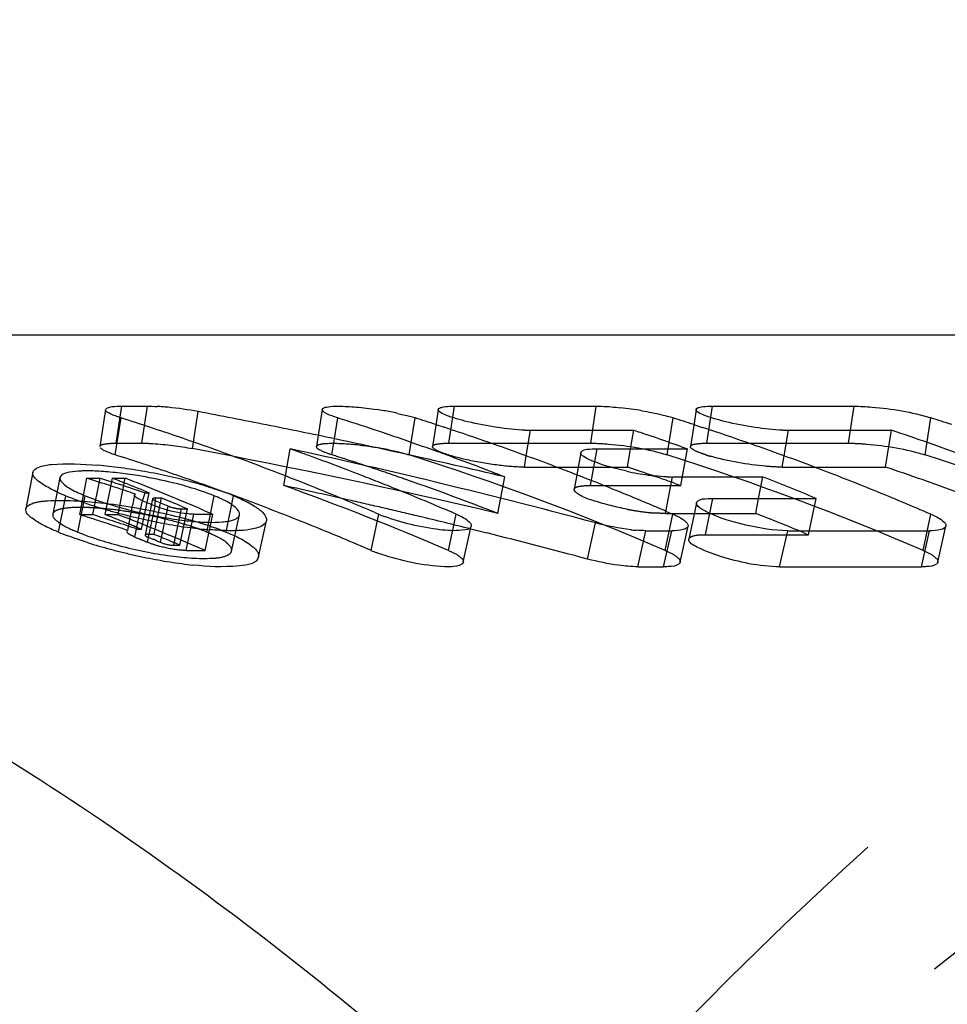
# Model space of a CAD drawing. Header units: millimetres. Extents: x 337 to 663, y 447 to 553.
# Tile 53 of 57: x 595.53 to 602.88, y 527.72 to 535.52. Entities that reach past the tile are written whole.
import ezdxf

# ---------------------------------------------------------------- set-up
doc = ezdxf.new("R2010")
doc.units = ezdxf.units.MM
doc.header["$LTSCALE"] = 65.185185
doc.linetypes.add('HIDDEN', pattern=[0.2, 0.1, -0.1])
doc.layers.add('KONST.EL_MIT_GEO', color=7, linetype='CONTINUOUS')

msp = doc.modelspace()

# ---------------------------------------------------------------- linework, layer by layer
at = {"layer": 'KONST.EL_MIT_GEO', "color": 7, "linetype": 'Continuous'}
for p, q in [((616.3657, 533.025), (584.1924, 533.025)), ((596.2083, 532.4349), (596.1635, 532.1414)), ((596.3366, 532.4607), (596.5409, 532.4607)), ((597.9263, 532.4349), (597.8948, 532.2288)), ((598.846, 532.4349), (598.8318, 532.3418)), ((598.9742, 532.4607), (600.0984, 532.4607)), ((600.89, 532.4349), (600.8757, 532.3418)), ((601.0182, 532.4607), (602.1423, 532.4607)), ((596.2854, 532.0748), (596.3318, 532.3675)), ((598.0235, 532.202), (598.0497, 532.3675)), ((598.8277, 532.3146), (598.8919, 532.2935)), ((600.8716, 532.3146), (600.9376, 532.2929)), ((599.5434, 532.067), (599.5772, 532.2696)), ((599.5772, 532.2696), (600.3948, 532.2696)), ((600.3703, 532.1228), (600.3948, 532.2696)), ((600.3948, 532.2696), (600.4421, 532.2538)), ((601.5873, 532.067), (601.6211, 532.2696)), ((601.6211, 532.2696), (602.4387, 532.2696)), ((602.39, 531.9776), (602.4387, 532.2696)), ((599.9759, 532.0928), (599.9439, 531.916)), ((600.1047, 532.1228), (600.8201, 532.1228)), ((600.7729, 532.1396), (600.8201, 532.1228)), ((595.6325, 531.9364), (595.5766, 531.6463)), ((599.7837, 531.9776), (599.9759, 531.9776)), ((601.8277, 531.9776), (602.39, 531.9776)), ((596.0338, 531.7531), (596.0606, 531.8899)), ((596.0606, 531.8899), (596.1653, 531.8899)), ((596.2632, 531.8899), (596.3654, 531.8899)), ((600.6464, 531.6102), (600.7028, 531.8994)), ((600.7028, 531.8994), (601.4182, 531.8994)), ((601.3851, 531.7296), (601.4182, 531.8994)), ((596.3923, 531.8388), (596.4246, 531.8259)), ((596.4027, 531.7786), (596.4454, 531.7644)), ((596.4822, 531.7869), (596.5218, 531.7738)), ((596.5213, 531.7869), (596.5535, 531.7738)), ((596.5218, 531.7738), (596.5535, 531.7738)), ((595.8349, 531.4623), (595.8939, 531.7505)), ((596.4393, 531.7567), (596.4222, 531.6735)), ((596.4809, 531.6178), (596.5004, 531.7114)), ((596.6042, 531.733), (596.6526, 531.733)), ((596.642, 531.6816), (596.6526, 531.733)), ((596.6526, 531.733), (596.7212, 531.7045)), ((597.0482, 531.6442), (597.07, 531.7503)), ((600.8931, 531.6956), (600.8328, 531.4077)), ((601.0226, 531.7296), (601.8401, 531.7296)), ((596.5862, 531.595), (596.6018, 531.6688)), ((596.8099, 531.6467), (596.8583, 531.6467)), ((596.8126, 531.6661), (596.8583, 531.6467)), ((597.0154, 531.6232), (597.0594, 531.6043)), ((598.3441, 531.6175), (598.3753, 531.6041)), ((600.6534, 531.6268), (600.7063, 531.6041)), ((600.7063, 531.6102), (600.8932, 531.6102)), ((596.9088, 531.6043), (597.0594, 531.6043)), ((597.0456, 531.5401), (597.0594, 531.6043)), ((597.4209, 531.2656), (597.4835, 531.5514)), ((598.3134, 531.3171), (598.3753, 531.6041)), ((600.0293, 531.2492), (600.0924, 531.5356)), ((599.0443, 531.2238), (599.1078, 531.5097)), ((599.1028, 531.4873), (599.2297, 531.4558)), ((600.4275, 531.1878), (600.4916, 531.4737)), ((600.4916, 531.4737), (600.696, 531.4737)), ((600.6319, 531.1878), (600.696, 531.4737)), ((600.7622, 531.2238), (600.8257, 531.5097)), ((601.5516, 531.1878), (601.6158, 531.4737)), ((601.6158, 531.4737), (602.7399, 531.4737)), ((602.6758, 531.1878), (602.7399, 531.4737)), ((602.8062, 531.2238), (602.8696, 531.5097)), ((600.4275, 531.1878), (600.6319, 531.1878)), ((601.5516, 531.1878), (602.6758, 531.1878))]:
    msp.add_line(p, q, dxfattribs=at)
at = {"layer": 'KONST.EL_MIT_GEO', "color": 8, "linetype": 'HIDDEN'}
for p, q in [((596.2924, 532.1673), (596.3366, 532.4607)), ((596.4968, 532.1673), (596.5409, 532.4607)), ((596.8977, 532.1244), (596.9429, 532.4175)), ((598.9301, 532.1673), (598.9742, 532.4607)), ((600.0543, 532.1673), (600.0984, 532.4607)), ((600.9741, 532.1673), (601.0182, 532.4607)), ((602.0982, 532.1673), (602.1423, 532.4607)), ((598.6165, 532.0748), (598.6629, 532.3675)), ((598.8318, 532.3418), (598.8012, 532.1414)), ((600.6604, 532.0748), (600.7068, 532.3675)), ((600.8757, 532.3418), (600.8452, 532.1414)), ((602.7044, 532.0748), (602.7508, 532.3675)), ((596.2924, 532.1673), (596.4968, 532.1673)), ((597.8948, 532.2288), (597.8815, 532.1414)), ((598.0033, 532.0748), (598.0235, 532.202)), ((598.9301, 532.1673), (600.0543, 532.1673)), ((600.9741, 532.1673), (602.0982, 532.1673)), ((597.6207, 531.8315), (597.6726, 532.1224)), ((600.0528, 531.8319), (600.1047, 532.1228)), ((600.3461, 531.9776), (600.3703, 532.1228)), ((600.7682, 531.8319), (600.8201, 532.1228)), ((599.5285, 531.9776), (599.5434, 532.067)), ((601.5724, 531.9776), (601.5873, 532.067)), ((599.5285, 531.9776), (599.7837, 531.9776)), ((599.9759, 531.9776), (600.3461, 531.9776)), ((601.5724, 531.9776), (601.8277, 531.9776)), ((595.8471, 531.8944), (595.7904, 531.6048)), ((596.1087, 531.6008), (596.1653, 531.8899)), ((596.1653, 531.8899), (596.2574, 531.8603)), ((596.2066, 531.6008), (596.2632, 531.8899)), ((596.3088, 531.6008), (596.3654, 531.8899)), ((599.3167, 531.6106), (599.3731, 531.8998)), ((599.9439, 531.916), (599.9233, 531.8019)), ((600.7214, 531.8486), (600.7682, 531.8319)), ((596.4031, 531.813), (596.4822, 531.7869)), ((596.4947, 531.4856), (596.5535, 531.7738)), ((596.5004, 531.7114), (596.5218, 531.7738)), ((600.0528, 531.8319), (600.7682, 531.8319)), ((595.9888, 531.4623), (596.048, 531.7503)), ((596.004, 531.6008), (596.0338, 531.7531)), ((596.5815, 531.7271), (596.5218, 531.4392)), ((596.6018, 531.6688), (596.6042, 531.733)), ((597.1646, 531.4623), (597.224, 531.7503)), ((600.9629, 531.4417), (601.0226, 531.7296)), ((601.3618, 531.6102), (601.3851, 531.7296)), ((601.7805, 531.4417), (601.8401, 531.7296)), ((596.3864, 531.4762), (596.4222, 531.6735)), ((596.4404, 531.4236), (596.4809, 531.6178)), ((596.5931, 531.4451), (596.642, 531.6816)), ((596.6433, 531.3814), (596.704, 531.6688)), ((596.7488, 531.3594), (596.8099, 531.6467)), ((596.7972, 531.3594), (596.8583, 531.6467)), ((596.9826, 531.6373), (597.0154, 531.6232)), ((597.0107, 531.4623), (597.0482, 531.6442)), ((600.6464, 531.6102), (600.7063, 531.6102)), ((600.8932, 531.6102), (601.3618, 531.6102)), ((596.004, 531.6008), (596.1087, 531.6008)), ((596.2066, 531.6008), (596.3088, 531.6008)), ((596.5411, 531.3814), (596.5862, 531.595)), ((596.8469, 531.3174), (596.9088, 531.6043)), ((596.9975, 531.3174), (597.0456, 531.5401)), ((597.2079, 531.3123), (597.2698, 531.5986)), ((598.9265, 531.3171), (598.9884, 531.6041)), ((600.6445, 531.3171), (600.7063, 531.6041)), ((602.6884, 531.3171), (602.7503, 531.6041)), ((596.3502, 531.4882), (596.3864, 531.4762)), ((596.4627, 531.4986), (596.4947, 531.4856)), ((596.463, 531.4856), (596.4947, 531.4856)), ((601.7341, 531.4609), (601.7805, 531.4417)), ((596.4404, 531.4236), (596.474, 531.4096)), ((596.5446, 531.4451), (596.5931, 531.4451)), ((600.9629, 531.4417), (601.7805, 531.4417)), ((596.7488, 531.3594), (596.7972, 531.3594)), ((596.8469, 531.3174), (596.9975, 531.3174))]:
    msp.add_line(p, q, dxfattribs=at)
at = {"layer": 'KONST.EL_MIT_GEO', "color": 7, "linetype": 'Continuous'}
for centre, radius, start, end in [((596.5087, 530.5167), 1.9448, 85.5438, 86.77857), ((596.4832, 530.1871), 2.2754, 84.42792, 85.54768), ((596.4411, 529.763), 2.7016, 79.29537, 84.41358), ((587.1451, 480.4645), 52.8688, 78.72167, 79.31998), ((597.9439, 529.689), 2.7762, 80.2523, 81.42202), ((597.9935, 529.9669), 2.494, 77.73619, 80.29496), ((599.9913, 529.7143), 2.7507, 80.20405, 83.74722), ((589.9063, 512.0963), 21.2652, 71.76426, 72.41275), ((587.1367, 480.4223), 52.9118, 78.42276, 78.72171), ((591.6302, 512.1148), 21.2458, 71.99422, 72.41293), ((591.5722, 511.9388), 21.4311, 70.32731, 71.99235), ((598.2971, 531.2099), 1.214, 72.465, 74.60471), ((592.2423, 512.1116), 21.2491, 71.94622, 72.4129), ((600.3414, 531.2109), 1.213, 72.46639, 74.584), ((594.2863, 512.1116), 21.2491, 71.94622, 72.4129), ((596.3302, 512.1116), 21.2491, 71.94621, 72.4129), ((589.8704, 511.9874), 21.3799, 71.1182, 71.76426), ((587.1297, 480.3882), 52.9466, 77.82513, 78.42273), ((592.2015, 511.9874), 21.3799, 71.1182, 71.76426), ((599.5783, 533.3886), 1.119, 267.69379, 269.94225), ((593.6046, 511.9057), 21.4662, 70.49196, 71.42614), ((594.2453, 511.9869), 21.3804, 71.1182, 71.75923), ((601.6222, 533.3886), 1.119, 267.69379, 269.94225), ((595.6347, 511.8651), 21.509, 69.91031, 71.55863), ((589.813, 511.8205), 21.5564, 69.83225, 71.11727), ((592.164, 511.8776), 21.496, 70.4745, 71.11819), ((594.2079, 511.8776), 21.496, 70.4745, 71.11819), ((589.9087, 511.9573), 21.1039, 71.76426, 72.41275), ((586.3956, 480.3381), 52.998, 76.51788, 77.71457), ((590.4055, 511.7633), 21.6172, 69.94169, 70.35613), ((587.1239, 480.3615), 52.974, 77.52649, 77.82516), ((587.121, 480.3481), 52.9877, 76.63087, 77.52649), ((591.5085, 511.7585), 21.6223, 69.91527, 70.32908), ((592.1238, 511.7643), 21.6161, 69.83312, 70.47448), ((594.1678, 511.7643), 21.6161, 69.83312, 70.47448), ((589.8731, 511.8492), 21.2178, 71.1182, 71.76426), ((589.7495, 511.6466), 21.7416, 69.19418, 69.83311), ((590.349, 511.6097), 21.7809, 68.70364, 69.94063), ((591.4664, 511.6439), 21.7444, 69.09038, 69.91487), ((592.0806, 511.6466), 21.7416, 69.19418, 69.83311), ((594.1245, 511.6466), 21.7416, 69.19418, 69.83311), ((596.0631, 530.5816), 1.3661, 88.77095, 91.2189), ((596.0538, 530.1139), 1.8339, 86.78931, 88.79453), ((595.8057, 528.207), 3.8013, 83.492, 84.83006), ((596.026, 529.6088), 2.3398, 85.06585, 86.80232), ((595.9871, 529.152), 2.7982, 83.49401, 85.07594), ((595.7561, 527.7705), 4.2406, 82.23154, 83.4953), ((595.9402, 528.7369), 3.216, 82.08634, 83.50254), ((595.711, 527.4366), 4.5774, 81.04246, 82.23662), ((595.9041, 528.4749), 3.4805, 80.7605, 82.09154), ((595.6878, 527.2872), 4.7286, 79.86734, 81.04652), ((595.6807, 527.2469), 4.7696, 78.67606, 79.8687), ((595.7019, 527.3512), 4.6632, 77.47379, 78.68023), ((589.7038, 511.5264), 21.8701, 68.55778, 69.19417), ((591.4223, 511.5281), 21.8683, 68.68004, 69.09076), ((592.0438, 511.5495), 21.8453, 68.79882, 69.19436), ((600.8337, 534.2223), 2.3301, 257.80558, 261.99492), ((594.0788, 511.5264), 21.8701, 68.55778, 69.19417), ((595.6376, 511.7279), 21.3459, 69.91031, 71.55863), ((586.5734, 502.1517), 31.2149, 71.93859, 72.3061), ((588.2521, 511.439), 21.9639, 68.24642, 68.60864), ((588.36, 511.4534), 21.9485, 68.39163, 68.60871), ((588.343, 511.4106), 21.9946, 68.17486, 68.39163), ((595.8845, 528.3457), 3.6111, 76.80657, 80.78222), ((596.0038, 528.8452), 3.0975, 73.79623, 76.84617), ((595.7635, 527.627), 4.3806, 76.20492, 77.47757), ((595.8516, 527.9847), 4.0121, 74.83387, 76.20872), ((595.9649, 528.4017), 3.5801, 73.36578, 74.83786), ((589.6292, 511.3375), 22.0732, 67.29188, 68.55676), ((590.2884, 511.4532), 21.9488, 68.29441, 68.70466), ((590.2563, 511.3725), 22.0356, 67.88526, 68.29441), ((586.3856, 480.2959), 53.0414, 75.02398, 76.51799), ((592.0203, 511.4889), 21.9104, 68.55805, 68.79889), ((591.986, 511.4019), 22.0039, 67.92401, 68.55776), ((600.7819, 533.8612), 1.9652, 262.02553, 263.59197), ((600.704, 532.8616), 0.9623, 267.32259, 269.93345), ((593.4043, 511.3703), 22.0378, 67.49337, 68.67578), ((594.0299, 511.4019), 22.0039, 67.92401, 68.55776), ((596.5749, 533.4103), 1.7941, 245.4141, 247.69358), ((586.5554, 502.0964), 31.273, 71.64632, 71.93862), ((588.22, 511.3585), 22.0507, 67.8851, 68.15605), ((588.3259, 511.3677), 22.0407, 67.9584, 68.17486), ((588.2994, 511.3025), 22.1111, 67.52626, 67.95828), ((596.4596, 529.8889), 2.0123, 67.67266, 69.90775), ((590.2228, 511.29), 22.1246, 67.47721, 67.88525), ((591.9342, 511.2741), 22.1418, 67.29285, 67.92401), ((593.9781, 511.2741), 22.1418, 67.29285, 67.92401), ((596.8048, 533.9674), 2.3968, 247.66277, 249.5427), ((597.0278, 534.5637), 3.0334, 249.53337, 251.10214), ((597.2091, 535.0918), 3.5918, 251.09364, 252.4837), ((597.0479, 534.2999), 2.7394, 251.48851, 252.4761), ((597.2196, 534.8548), 3.3202, 252.53404, 255.95626), ((587.9493, 511.1976), 22.2246, 67.08781, 67.37141), ((588.0515, 511.1976), 22.2246, 67.08781, 67.37141), ((588.151, 511.191), 22.2318, 67.06987, 67.3254), ((588.2722, 511.2367), 22.1823, 67.31083, 67.52638), ((588.2536, 511.1922), 22.2306, 67.0956, 67.31083), ((589.5532, 511.1548), 22.2711, 66.75119, 67.29294), ((590.188, 511.2063), 22.2153, 67.07027, 67.47721), ((591.8968, 511.1845), 22.2389, 67.04133, 67.29313), ((593.9244, 511.1458), 22.2809, 66.66422, 67.29285), ((597.3683, 535.5946), 4.1192, 252.47751, 253.76116), ((597.4732, 535.9537), 4.4933, 253.75725, 254.98879), ((597.5396, 536.2002), 4.7486, 254.98539, 256.17487), ((597.3135, 535.2114), 3.689, 255.89261, 258.41094), ((588.2347, 511.1473), 22.2793, 66.88068, 67.0956), ((589.7077, 511.3918), 21.7042, 68.55778, 69.19417), ((590.1525, 511.1223), 22.3065, 66.66441, 67.07027), ((591.876, 511.1354), 22.2922, 66.81232, 67.04134), ((597.568, 536.3144), 4.8663, 256.17117, 257.31781), ((597.5274, 536.1268), 4.6743, 257.29905, 259.71175), ((597.2891, 535.091), 3.5661, 258.40631, 259.74053), ((597.2416, 534.8274), 3.2982, 259.73596, 261.14012), ((597.414, 535.4902), 4.0277, 259.68052, 262.36709), ((597.1904, 534.4969), 2.9639, 261.13464, 262.6704), ((597.1342, 534.057), 2.5203, 262.66112, 264.416), ((597.0913, 533.6136), 2.0749, 264.40476, 266.36113), ((597.0623, 533.1525), 1.6128, 266.34777, 268.62628), ((589.6336, 511.2043), 21.9058, 67.29188, 68.55676), ((598.7889, 532.5656), 1.0467, 246.72236, 249.25725), ((596.7322, 533.6471), 2.3619, 247.67082, 249.55517), ((597.2945, 534.5903), 3.1199, 262.34853, 265.20093), ((586.3865, 480.0949), 52.9423, 75.0668, 75.96059), ((600.5246, 532.8107), 1.3381, 263.50701, 265.29578), ((597.3459, 535.4427), 4.26, 252.52415, 255.04632), ((589.5544, 511.014), 22.1118, 66.66422, 67.29285), ((597.4652, 535.8792), 4.7125, 255.01305, 256.19273), ((597.4956, 536.0014), 4.8384, 256.18915, 257.34883), ((598.7208, 532.2643), 1.0311, 246.72266, 249.26359), ((597.4802, 535.9312), 4.7665, 257.34465, 258.53527), ((597.4101, 535.5761), 4.4046, 258.51101, 261.01348), ((597.2817, 534.7494), 3.568, 260.97635, 263.90087)]:
    msp.add_arc(centre, radius, start, end, dxfattribs=at)
at = {"layer": 'KONST.EL_MIT_GEO', "color": 8, "linetype": 'HIDDEN'}
for centre, radius, start, end in [((587.1309, 480.1863), 52.8484, 76.66878, 79.35004), ((591.6325, 511.9757), 21.0847, 71.99422, 72.41293), ((592.0802, 511.4873), 21.6002, 66.6412, 72.38608), ((594.1242, 511.4873), 21.6002, 66.6412, 72.38608), ((601.3578, 533.3105), 1.296, 252.42165, 254.09424), ((596.1681, 511.4873), 21.6002, 66.6412, 72.38608), ((591.6102, 511.9071), 21.1568, 71.57649, 71.99422), ((589.8358, 511.7403), 21.3329, 70.4745, 71.11819), ((591.5872, 511.8381), 21.2295, 71.15972, 71.57649), ((591.5632, 511.7677), 21.3039, 70.74391, 71.15972), ((593.6345, 511.8481), 21.2189, 71.29296, 71.56058), ((593.6034, 511.7569), 21.3153, 70.49212, 71.29255), ((586.6708, 502.1292), 31.2385, 71.84752, 72.12845), ((589.7959, 511.6279), 21.4521, 69.83312, 70.47448), ((591.4978, 511.5827), 21.5001, 69.08889, 70.74194), ((589.753, 511.511), 21.5766, 69.19418, 69.83311), ((586.4024, 480.163), 52.8724, 77.15316, 77.75009), ((590.2908, 511.3093), 21.7919, 66.65416, 70.34491), ((586.3959, 480.1341), 52.902, 76.85491, 77.15319), ((595.9984, 529.8136), 1.8446, 86.80514, 88.80116), ((595.9708, 529.3096), 2.3494, 85.08789, 86.81803), ((595.9322, 528.8558), 2.8048, 83.5199, 85.09785), ((595.8698, 528.315), 3.3493, 80.69766, 83.50301), ((595.825, 528.0274), 3.6403, 79.48843, 80.73258), ((595.8381, 528.0926), 3.5738, 76.82831, 79.50542), ((586.3924, 480.1193), 52.9172, 76.55673, 76.85492), ((591.4262, 511.3934), 21.7024, 68.68004, 69.09076), ((600.7839, 533.9713), 2.3688, 259.2195, 260.5872), ((600.739, 533.6891), 2.0831, 260.53567, 263.56772), ((600.6897, 533.2597), 1.6509, 263.59768, 265.32882), ((593.4139, 511.25), 21.8565, 67.62454, 68.67603), ((586.5761, 502.0066), 31.0596, 71.91752, 72.32958), ((586.6734, 501.9836), 31.0838, 71.64267, 72.32944), ((588.25, 511.2891), 21.8145, 68.08415, 68.60853), ((586.558, 501.951), 31.1181, 71.65856, 71.91756), ((588.2946, 511.1452), 21.9694, 66.66305, 68.60555), ((586.3891, 480.1056), 52.9313, 76.10214, 76.55672), ((588.2215, 511.218), 21.891, 67.88512, 68.08433), ((587.9502, 511.0558), 22.0665, 67.08784, 67.27686), ((588.0564, 511.0655), 22.056, 67.08781, 67.37141), ((588.1696, 511.0916), 22.0277, 67.19755, 67.5173), ((588.1448, 511.0326), 22.0917, 66.94227, 67.19758)]:
    msp.add_arc(centre, radius, start, end, dxfattribs=at)
for points, knots in [([(628.033, 535.525), (626.0946, 535.525), (622.1274, 534.9625), (616.4981, 532.501), (611.357, 528.5524), (605.2279, 521.3363), (599.9117, 509.5706), (597.7851, 493.775), (599.9117, 477.9794), (605.2279, 466.2137), (611.357, 458.9976), (616.4981, 455.049), (622.1274, 452.5875), (626.0946, 452.025), (628.033, 452.025)], [0, 0, 0, 0, 0.051729, 0.105334, 0.162249, 0.223216, 0.356476, 0.5, 0.643524, 0.776784, 0.837751, 0.894666, 0.948271, 1, 1, 1, 1]), ([(596.1635, 532.1414), (596.1656, 532.1548), (596.2245, 532.166), (596.2613, 532.1673), (596.2924, 532.1673)], [0, 0, 0, 0, 0.301696, 1, 1, 1, 1]), ([(596.4968, 532.1673), (596.5257, 532.1673), (596.6602, 532.1619), (596.794, 532.1439), (596.8977, 532.1244)], [0, 0, 0, 0, 0.214844, 1, 1, 1, 1]), ([(597.8815, 532.1414), (597.8828, 532.1501), (597.915, 532.1627), (598.0003, 532.1697), (598.1732, 532.1621), (598.3907, 532.1311), (598.5455, 532.0973), (598.6165, 532.0748)], [0, 0, 0, 0, 0.034992, 0.110473, 0.369764, 0.701985, 1, 1, 1, 1]), ([(598.8012, 532.1414), (598.8033, 532.1548), (598.8622, 532.166), (598.899, 532.1673), (598.9301, 532.1673)], [0, 0, 0, 0, 0.302377, 1, 1, 1, 1]), ([(600.0543, 532.1673), (600.1011, 532.1673), (600.3054, 532.1544), (600.5099, 532.1225), (600.6604, 532.0748)], [0, 0, 0, 0, 0.228803, 1, 1, 1, 1]), ([(600.8452, 532.1414), (600.8472, 532.1548), (600.9061, 532.166), (600.9429, 532.1673), (600.9741, 532.1673)], [0, 0, 0, 0, 0.302377, 1, 1, 1, 1]), ([(602.0982, 532.1673), (602.1451, 532.1673), (602.3494, 532.1544), (602.5539, 532.1225), (602.7044, 532.0748)], [0, 0, 0, 0, 0.228803, 1, 1, 1, 1]), ([(598.0033, 532.0748), (597.9718, 532.0848), (597.9354, 532.0979), (597.8793, 532.1275), (597.8815, 532.1414)], [0, 0, 0, 0, 0.701964, 1, 1, 1, 1]), ([(599.5285, 531.9776), (599.4543, 531.9776), (599.2958, 531.993), (599.0775, 532.0306), (598.908, 532.0771), (598.8274, 532.1104), (598.7999, 532.1327), (598.8012, 532.1414)], [0, 0, 0, 0, 0.294247, 0.626987, 0.887985, 0.96488, 1, 1, 1, 1]), ([(600.9304, 532.0872), (600.908, 532.0954), (600.8803, 532.1058), (600.8436, 532.131), (600.8452, 532.1414)], [0, 0, 0, 0, 0.693704, 1, 1, 1, 1]), ([(600.9664, 532.075), (600.9602, 532.077), (600.9481, 532.0809), (600.9362, 532.0851), (600.9304, 532.0872)], [0, 0, 0, 0, 0.51652, 1, 1, 1, 1]), ([(601.5724, 531.9776), (601.5292, 531.9776), (601.3371, 531.9899), (601.1461, 532.0231), (601.0026, 532.0641)], [0, 0, 0, 0, 0.224504, 1, 1, 1, 1]), ([(599.9362, 531.7781), (599.9321, 531.7817), (599.9255, 531.7884), (599.9226, 531.7981), (599.9233, 531.8019)], [0, 0, 0, 0, 0.590147, 1, 1, 1, 1]), ([(599.9233, 531.8019), (599.9258, 531.8159), (599.9827, 531.8315), (600.0217, 531.8319), (600.0528, 531.8319)], [0, 0, 0, 0, 0.314623, 1, 1, 1, 1]), ([(600.3408, 531.6442), (600.2542, 531.6607), (600.1189, 531.6975), (599.9767, 531.7417), (599.9362, 531.7781)], [0, 0, 0, 0, 0.617984, 1, 1, 1, 1]), ([(595.5766, 531.6463), (595.5807, 531.6672), (595.6479, 531.7027), (595.8419, 531.7207), (596.2126, 531.7003), (596.6841, 531.6165), (597.0152, 531.5238), (597.1646, 531.4623)], [0, 0, 0, 0, 0.039202, 0.115692, 0.373665, 0.703405, 1, 1, 1, 1]), ([(595.7998, 531.6208), (595.7974, 531.6186), (595.7933, 531.6137), (595.791, 531.6077), (595.7904, 531.6048)], [0, 0, 0, 0, 0.524422, 1, 1, 1, 1]), ([(595.7904, 531.6048), (595.7854, 531.5788), (595.8694, 531.5123), (595.9361, 531.4839), (595.9888, 531.4623)], [0, 0, 0, 0, 0.31737, 1, 1, 1, 1]), ([(595.9888, 531.4623), (596.1037, 531.415), (596.3563, 531.3395), (596.7175, 531.2668), (597.001, 531.2472), (597.1537, 531.2642), (597.2042, 531.2951), (597.2079, 531.3123)], [0, 0, 0, 0, 0.295902, 0.623839, 0.880562, 0.958212, 1, 1, 1, 1]), ([(596.4404, 531.4236), (596.4312, 531.4275), (596.4112, 531.4375), (596.377, 531.4534), (596.3801, 531.4685)], [0, 0, 0, 0, 0.392691, 1, 1, 1, 1]), ([(597.1646, 531.4623), (597.2339, 531.4338), (597.3256, 531.3963), (597.4286, 531.3007), (597.4209, 531.2656)], [0, 0, 0, 0, 0.675497, 1, 1, 1, 1]), ([(596.5218, 531.4392), (596.5212, 531.4364), (596.5298, 531.429), (596.537, 531.4259), (596.5426, 531.4236)], [0, 0, 0, 0, 0.318234, 1, 1, 1, 1]), ([(596.5446, 531.4451), (596.5391, 531.4451), (596.5319, 531.4451), (596.5223, 531.4417), (596.5218, 531.4392)], [0, 0, 0, 0, 0.68058, 1, 1, 1, 1]), ([(597.2079, 531.3123), (597.2126, 531.3338), (597.1594, 531.3941), (597.1047, 531.4196), (597.0655, 531.4382)], [0, 0, 0, 0, 0.337247, 1, 1, 1, 1]), ([(600.8328, 531.4077), (600.8359, 531.4225), (600.8907, 531.4418), (600.9319, 531.4417), (600.9629, 531.4417)], [0, 0, 0, 0, 0.327303, 1, 1, 1, 1]), ([(596.8469, 531.3174), (596.8316, 531.3174), (596.7608, 531.3215), (596.6909, 531.3351), (596.6374, 531.3494)], [0, 0, 0, 0, 0.2172, 1, 1, 1, 1]), ([(598.9265, 531.3171), (598.9585, 531.3033), (599.001, 531.2851), (599.0479, 531.2401), (599.0443, 531.2238)], [0, 0, 0, 0, 0.675696, 1, 1, 1, 1]), ([(600.6445, 531.3171), (600.6764, 531.3033), (600.7189, 531.2851), (600.7659, 531.2401), (600.7622, 531.2238)], [0, 0, 0, 0, 0.675818, 1, 1, 1, 1]), ([(602.6884, 531.3171), (602.7204, 531.3033), (602.7629, 531.2851), (602.8098, 531.2401), (602.8062, 531.2238)], [0, 0, 0, 0, 0.675818, 1, 1, 1, 1]), ([(608.0833, 454.5188), (605.2703, 455.9591), (599.9162, 460.1654), (593.9234, 468.8844), (589.9384, 479.5658), (588.252, 491.3653), (588.9787, 503.3548), (592.0723, 514.5908), (597.2984, 524.1828), (602.2417, 529.2155), (604.929, 531.1159)], [0, 0, 0, 0, 0.107815, 0.227125, 0.356929, 0.493326, 0.630879, 0.763899, 0.887715, 1, 1, 1, 1]), ([(616.3657, 454.525), (614.7404, 454.525), (611.4284, 454.9423), (606.6704, 456.781), (602.2367, 459.7572), (596.7864, 465.248), (591.5788, 474.4295), (588.4416, 487.2467), (588.4969, 500.7876), (591.2704, 511.6513), (595.0759, 519.2664), (598.533, 524.1119), (602.5447, 528.0455), (605.6013, 530.0289), (607.1701, 530.808)], [0, 0, 0, 0, 0.050663, 0.102806, 0.157628, 0.21586, 0.342661, 0.480755, 0.622953, 0.760745, 0.825821, 0.887434, 0.945403, 1, 1, 1, 1])]:
    msp.add_open_spline(points, degree=3, knots=knots, dxfattribs=at)
at = {"layer": 'KONST.EL_MIT_GEO', "color": 7, "linetype": 'Continuous'}
for points, knots in [([(584.1924, 533.025), (586.0147, 533.025), (589.7443, 532.4961), (595.0366, 530.1821), (599.8699, 526.4699), (605.6319, 519.6859), (610.6298, 508.6248), (612.629, 493.775), (610.6298, 478.9252), (605.6319, 467.8641), (599.8699, 461.0801), (595.0366, 457.3679), (589.7443, 455.0539), (586.0147, 454.525), (584.1924, 454.525)], [0, 0, 0, 0, 0.051729, 0.105334, 0.162249, 0.223216, 0.356476, 0.5, 0.643524, 0.776784, 0.837751, 0.894666, 0.948271, 1, 1, 1, 1]), ([(596.3318, 532.3675), (596.2998, 532.3777), (596.263, 532.391), (596.2062, 532.4209), (596.2083, 532.4349)], [0, 0, 0, 0, 0.702201, 1, 1, 1, 1]), ([(596.2124, 532.4419), (596.2156, 532.4449), (596.243, 532.4581), (596.2734, 532.4588), (596.2986, 532.4599)], [0, 0, 0, 0, 0.148587, 1, 1, 1, 1]), ([(596.2986, 532.4599), (596.3046, 532.4602), (596.3173, 532.4606), (596.3299, 532.4607), (596.3366, 532.4607)], [0, 0, 0, 0, 0.477036, 1, 1, 1, 1]), ([(597.9263, 532.4349), (597.9283, 532.4483), (597.9872, 532.4596), (598.067, 532.4623), (598.2052, 532.4547), (598.304, 532.4423), (598.358, 532.4342)], [0, 0, 0, 0, 0.092584, 0.307755, 0.626069, 1, 1, 1, 1]), ([(598.0497, 532.3675), (598.0342, 532.3724), (597.9935, 532.3878), (597.9452, 532.4018), (597.9291, 532.4253)], [0, 0, 0, 0, 0.362521, 1, 1, 1, 1]), ([(599.5333, 532.2705), (599.4593, 532.2734), (599.3063, 532.2907), (599.0987, 532.3292), (598.9426, 532.374), (598.8688, 532.4058), (598.8448, 532.4268), (598.846, 532.4349)], [0, 0, 0, 0, 0.309602, 0.640426, 0.892141, 0.965728, 1, 1, 1, 1]), ([(598.846, 532.4349), (598.8475, 532.4448), (598.8866, 532.4575), (598.9141, 532.4589), (598.936, 532.4599)], [0, 0, 0, 0, 0.313618, 1, 1, 1, 1]), ([(598.936, 532.4599), (598.9421, 532.4602), (598.9548, 532.4606), (598.9676, 532.4607), (598.9742, 532.4607)], [0, 0, 0, 0, 0.475924, 1, 1, 1, 1]), ([(600.0984, 532.4607), (600.1127, 532.4607), (600.177, 532.4594), (600.2412, 532.4541), (600.2909, 532.4487)], [0, 0, 0, 0, 0.222287, 1, 1, 1, 1]), ([(600.4593, 532.4249), (600.5125, 532.4158), (600.581, 532.402), (600.6486, 532.3845), (600.6638, 532.3803)], [0, 0, 0, 0, 0.773637, 1, 1, 1, 1]), ([(601.5772, 532.2705), (601.5033, 532.2734), (601.3503, 532.2907), (601.1426, 532.3292), (600.9866, 532.374), (600.9128, 532.4058), (600.8887, 532.4268), (600.89, 532.4349)], [0, 0, 0, 0, 0.309602, 0.640426, 0.892141, 0.965728, 1, 1, 1, 1]), ([(600.89, 532.4349), (600.8915, 532.4448), (600.9305, 532.4575), (600.9581, 532.4589), (600.9799, 532.4599)], [0, 0, 0, 0, 0.313618, 1, 1, 1, 1]), ([(600.9799, 532.4599), (600.986, 532.4602), (600.9987, 532.4606), (601.0115, 532.4607), (601.0182, 532.4607)], [0, 0, 0, 0, 0.475924, 1, 1, 1, 1]), ([(602.1423, 532.4607), (602.1892, 532.4607), (602.3943, 532.4477), (602.5996, 532.4155), (602.7508, 532.3675)], [0, 0, 0, 0, 0.228208, 1, 1, 1, 1]), ([(596.177, 532.1215), (596.1748, 532.1231), (596.171, 532.1262), (596.1677, 532.1299), (596.1665, 532.1317)], [0, 0, 0, 0, 0.551441, 1, 1, 1, 1]), ([(596.1944, 532.1106), (596.1912, 532.1124), (596.1852, 532.1158), (596.1795, 532.1196), (596.177, 532.1215)], [0, 0, 0, 0, 0.538393, 1, 1, 1, 1]), ([(596.2854, 532.0748), (596.2789, 532.0769), (596.2664, 532.0809), (596.2541, 532.0853), (596.2482, 532.0874)], [0, 0, 0, 0, 0.522768, 1, 1, 1, 1]), ([(600.3415, 531.9449), (600.2513, 531.9643), (600.1283, 531.9986), (600.015, 532.0468), (599.9736, 532.0799), (599.9759, 532.0928)], [0, 0, 0, 0, 0.688099, 0.90199, 1, 1, 1, 1]), ([(599.9759, 532.0928), (599.9767, 532.0971), (600.0008, 532.1234), (600.0382, 532.1203), (600.0665, 532.1219)], [0, 0, 0, 0, 0.133775, 1, 1, 1, 1]), ([(600.0665, 532.1219), (600.0726, 532.1222), (600.0853, 532.1227), (600.0981, 532.1228), (600.1047, 532.1228)], [0, 0, 0, 0, 0.476142, 1, 1, 1, 1]), ([(595.6325, 531.9364), (595.6361, 531.9552), (595.6922, 531.9891), (595.8628, 532.0098), (596.0261, 532.0038), (596.1482, 531.9928)], [0, 0, 0, 0, 0.107669, 0.310521, 1, 1, 1, 1]), ([(595.6324, 531.9237), (595.6321, 531.9259), (595.6317, 531.9301), (595.6321, 531.9343), (595.6325, 531.9364)], [0, 0, 0, 0, 0.508977, 1, 1, 1, 1]), ([(595.6408, 531.9035), (595.6387, 531.9068), (595.6352, 531.9133), (595.633, 531.9204), (595.6324, 531.9237)], [0, 0, 0, 0, 0.531237, 1, 1, 1, 1]), ([(595.9012, 531.9322), (595.8938, 531.9302), (595.8732, 531.9237), (595.8499, 531.9089), (595.8471, 531.8944)], [0, 0, 0, 0, 0.343442, 1, 1, 1, 1]), ([(596.034, 531.9474), (596.0208, 531.9471), (595.9763, 531.9452), (595.9315, 531.9406), (595.9012, 531.9322)], [0, 0, 0, 0, 0.296398, 1, 1, 1, 1]), ([(595.8471, 531.8944), (595.843, 531.8736), (595.9004, 531.8175), (595.9533, 531.7929), (595.9925, 531.7746)], [0, 0, 0, 0, 0.328542, 1, 1, 1, 1]), ([(596.4437, 531.7449), (596.4421, 531.7467), (596.4396, 531.7503), (596.4389, 531.7549), (596.4393, 531.7567)], [0, 0, 0, 0, 0.56751, 1, 1, 1, 1]), ([(596.5004, 531.7114), (596.4937, 531.7142), (596.4739, 531.7233), (596.4532, 531.7336), (596.4437, 531.7449)], [0, 0, 0, 0, 0.330391, 1, 1, 1, 1]), ([(596.5815, 531.7271), (596.5809, 531.7243), (596.5896, 531.7168), (596.5969, 531.7137), (596.6026, 531.7114)], [0, 0, 0, 0, 0.318071, 1, 1, 1, 1]), ([(596.6042, 531.733), (596.5988, 531.733), (596.5915, 531.7331), (596.582, 531.7296), (596.5815, 531.7271)], [0, 0, 0, 0, 0.680427, 1, 1, 1, 1]), ([(597.2698, 531.5986), (597.2745, 531.6204), (597.2205, 531.6813), (597.1652, 531.7071), (597.1255, 531.7259)], [0, 0, 0, 0, 0.336864, 1, 1, 1, 1]), ([(600.9766, 531.6208), (600.9636, 531.6273), (600.9338, 531.6442), (600.8883, 531.6727), (600.8931, 531.6956)], [0, 0, 0, 0, 0.382852, 1, 1, 1, 1]), ([(600.8931, 531.6956), (600.8941, 531.7004), (600.9171, 531.7281), (600.9558, 531.7268), (600.9844, 531.7286)], [0, 0, 0, 0, 0.145789, 1, 1, 1, 1]), ([(600.9844, 531.7286), (600.9904, 531.7289), (601.0031, 531.7295), (601.0159, 531.7296), (601.0226, 531.7296)], [0, 0, 0, 0, 0.476397, 1, 1, 1, 1]), ([(595.6688, 531.543), (595.654, 531.552), (595.6176, 531.5761), (595.571, 531.6171), (595.5766, 531.6463)], [0, 0, 0, 0, 0.367773, 1, 1, 1, 1]), ([(597.4297, 531.6396), (597.4373, 531.6335), (597.4601, 531.6137), (597.4812, 531.5874), (597.4841, 531.5667)], [0, 0, 0, 0, 0.320063, 1, 1, 1, 1]), ([(601.6158, 531.4737), (601.5043, 531.4737), (601.2866, 531.5126), (601.0734, 531.5727), (600.9766, 531.6208)], [0, 0, 0, 0, 0.507679, 1, 1, 1, 1]), ([(597.178, 531.5486), (597.1846, 531.5497), (597.1971, 531.5522), (597.2094, 531.5555), (597.2151, 531.5573)], [0, 0, 0, 0, 0.526513, 1, 1, 1, 1]), ([(597.4835, 531.5514), (597.4764, 531.519), (597.3602, 531.4737), (597.2692, 531.4737), (597.2021, 531.4737)], [0, 0, 0, 0, 0.330797, 1, 1, 1, 1]), ([(597.2151, 531.5573), (597.2201, 531.5588), (597.2295, 531.5621), (597.2385, 531.5662), (597.2426, 531.5684)], [0, 0, 0, 0, 0.531659, 1, 1, 1, 1]), ([(597.2426, 531.5684), (597.2461, 531.5704), (597.2525, 531.5743), (597.2582, 531.5793), (597.2606, 531.5819)], [0, 0, 0, 0, 0.533302, 1, 1, 1, 1]), ([(597.2606, 531.5819), (597.2629, 531.5843), (597.2668, 531.5895), (597.2691, 531.5956), (597.2698, 531.5986)], [0, 0, 0, 0, 0.519088, 1, 1, 1, 1]), ([(597.4841, 531.5667), (597.4844, 531.5642), (597.4847, 531.559), (597.4841, 531.5539), (597.4835, 531.5514)], [0, 0, 0, 0, 0.507287, 1, 1, 1, 1]), ([(599.1078, 531.5097), (599.102, 531.4837), (598.9889, 531.4693), (598.8472, 531.4793), (598.6317, 531.5179), (598.4878, 531.5603), (598.4182, 531.5867)], [0, 0, 0, 0, 0.112608, 0.35979, 0.685414, 1, 1, 1, 1]), ([(598.9884, 531.6041), (599.0208, 531.5901), (599.0638, 531.5716), (599.1114, 531.5262), (599.1078, 531.5097)], [0, 0, 0, 0, 0.675952, 1, 1, 1, 1]), ([(600.7733, 531.5704), (600.7818, 531.5652), (600.803, 531.5512), (600.8294, 531.5266), (600.8257, 531.5097)], [0, 0, 0, 0, 0.365825, 1, 1, 1, 1]), ([(602.7503, 531.6041), (602.7827, 531.5901), (602.8256, 531.5716), (602.8733, 531.5262), (602.8696, 531.5097)], [0, 0, 0, 0, 0.67609, 1, 1, 1, 1]), ([(600.8257, 531.5097), (600.8224, 531.4947), (600.7689, 531.4737), (600.7268, 531.4737), (600.696, 531.4737)], [0, 0, 0, 0, 0.333063, 1, 1, 1, 1]), ([(602.8696, 531.5097), (602.8663, 531.4947), (602.8128, 531.4737), (602.7708, 531.4737), (602.7399, 531.4737)], [0, 0, 0, 0, 0.333063, 1, 1, 1, 1]), ([(601.5516, 531.1878), (601.393, 531.1878), (601.1517, 531.2406), (600.945, 531.3174), (600.8267, 531.3784), (600.8328, 531.4077)], [0, 0, 0, 0, 0.620523, 0.882755, 1, 1, 1, 1]), ([(598.6675, 531.2147), (598.5855, 531.2301), (598.4805, 531.2561), (598.3786, 531.2913), (598.3557, 531.3)], [0, 0, 0, 0, 0.773345, 1, 1, 1, 1]), ([(597.4209, 531.2656), (597.409, 531.2112), (597.1722, 531.1783), (597.0243, 531.1888), (596.9026, 531.2016)], [0, 0, 0, 0, 0.312691, 1, 1, 1, 1]), ([(599.0443, 531.2238), (599.0413, 531.2102), (598.9956, 531.1896), (598.873, 531.1846), (598.7539, 531.1985), (598.6675, 531.2147)], [0, 0, 0, 0, 0.107558, 0.318732, 1, 1, 1, 1]), ([(600.3506, 531.1912), (600.3255, 531.1932), (600.2172, 531.2054), (600.1102, 531.2276), (600.0293, 531.2492)], [0, 0, 0, 0, 0.231295, 1, 1, 1, 1]), ([(600.7622, 531.2238), (600.7611, 531.2188), (600.7384, 531.1904), (600.6989, 531.1909), (600.67, 531.1889)], [0, 0, 0, 0, 0.149321, 1, 1, 1, 1]), ([(602.8062, 531.2238), (602.8051, 531.2188), (602.7824, 531.1904), (602.7428, 531.1909), (602.7139, 531.1889)], [0, 0, 0, 0, 0.149321, 1, 1, 1, 1]), ([(600.67, 531.1889), (600.6639, 531.1885), (600.6512, 531.1879), (600.6385, 531.1878), (600.6319, 531.1878)], [0, 0, 0, 0, 0.477692, 1, 1, 1, 1]), ([(602.7139, 531.1889), (602.7078, 531.1885), (602.6951, 531.1879), (602.6824, 531.1878), (602.6758, 531.1878)], [0, 0, 0, 0, 0.477692, 1, 1, 1, 1])]:
    msp.add_open_spline(points, degree=3, knots=knots, dxfattribs=at)
for points in [[(596.5409, 532.4607), (596.5666, 532.4607), (596.5923, 532.4598), (596.618, 532.4584)], [(598.5233, 532.4039), (598.5555, 532.3969), (598.5876, 532.3892), (598.6194, 532.3804)], [(596.2482, 532.0874), (596.2299, 532.0941), (596.2116, 532.1014), (596.1944, 532.1106)], [(595.6879, 531.8573), (595.6702, 531.8703), (595.6525, 531.8849), (595.6408, 531.9035)], [(595.7259, 531.8321), (595.7129, 531.84), (595.7001, 531.8483), (595.6879, 531.8573)], [(600.659, 531.9004), (600.6268, 531.9019), (600.5946, 531.9047), (600.5625, 531.9083)], [(595.8284, 531.7789), (595.7934, 531.7949), (595.7588, 531.8122), (595.7259, 531.8321)], [(595.9925, 531.7746), (596.0108, 531.766), (596.0294, 531.758), (596.048, 531.7503)], [(597.07, 531.7503), (597.0042, 531.7774), (596.9365, 531.7998), (596.8682, 531.8197)], [(596.9897, 531.8319), (597.0439, 531.8157), (597.0977, 531.7982), (597.1508, 531.7787)], [(596.048, 531.7503), (596.0908, 531.7327), (596.1343, 531.7169), (596.1782, 531.7023)], [(597.1255, 531.7259), (597.1072, 531.7346), (597.0887, 531.7426), (597.07, 531.7503)], [(597.224, 531.7503), (597.2653, 531.7333), (597.3061, 531.7148), (597.3453, 531.6936)], [(597.3453, 531.6936), (597.3612, 531.6851), (597.3767, 531.6761), (597.3919, 531.6664)], [(596.6475, 531.6518), (596.6321, 531.6569), (596.6168, 531.6625), (596.6018, 531.6688)], [(596.8625, 531.6066), (596.7896, 531.6132), (596.717, 531.6288), (596.6475, 531.6518)], [(596.9088, 531.6043), (596.8934, 531.6043), (596.8779, 531.6052), (596.8625, 531.6066)], [(597.3919, 531.6664), (597.4049, 531.6581), (597.4176, 531.6492), (597.4297, 531.6396)], [(595.715, 531.5172), (595.6993, 531.5254), (595.6839, 531.5339), (595.6688, 531.543)], [(597.0236, 531.5401), (597.0602, 531.5393), (597.0969, 531.5397), (597.1333, 531.5429)], [(597.1333, 531.5429), (597.1483, 531.5442), (597.1632, 531.546), (597.178, 531.5486)], [(600.3733, 531.4812), (600.2785, 531.492), (600.1845, 531.511), (600.0924, 531.5356)], [(600.7063, 531.6041), (600.7293, 531.5942), (600.7519, 531.5834), (600.7733, 531.5704)], [(595.8349, 531.4623), (595.7942, 531.479), (595.754, 531.497), (595.715, 531.5172)], [(597.2021, 531.4737), (597.1458, 531.4737), (597.0895, 531.4767), (597.0334, 531.4813)], [(600.4916, 531.4737), (600.466, 531.4737), (600.4404, 531.4751), (600.4149, 531.4771)], [(596.0666, 531.3794), (596.013, 531.3963), (595.9598, 531.4143), (595.9072, 531.434)], [(600.4275, 531.1878), (600.4018, 531.1878), (600.3761, 531.1891), (600.3506, 531.1912)]]:
    msp.add_open_spline(points, degree=3, dxfattribs=at)
at = {"layer": 'KONST.EL_MIT_GEO', "color": 8, "linetype": 'HIDDEN'}
for points in [[(595.8452, 531.6428), (595.829, 531.6383), (595.8118, 531.6326), (595.7998, 531.6208)], [(595.9271, 531.6554), (595.8996, 531.6533), (595.8719, 531.65), (595.8452, 531.6428)], [(596.037, 531.6579), (596.0003, 531.6586), (595.9636, 531.6582), (595.9271, 531.6554)], [(596.704, 531.6688), (596.7189, 531.6625), (596.7346, 531.6581), (596.7503, 531.6546)], [(596.7503, 531.6546), (596.7699, 531.6501), (596.7899, 531.6467), (596.8099, 531.6467)], [(600.6464, 531.6102), (600.616, 531.6102), (600.5856, 531.6118), (600.5553, 531.6143)], [(596.8822, 531.509), (596.8067, 531.5335), (596.7298, 531.5543), (596.6525, 531.5724)], [(597.0107, 531.4623), (596.9686, 531.4796), (596.9256, 531.495), (596.8822, 531.509)], [(597.0655, 531.4382), (597.0475, 531.4467), (597.0292, 531.4547), (597.0107, 531.4623)], [(596.6374, 531.3494), (596.6047, 531.3581), (596.5722, 531.3682), (596.5411, 531.3814)], [(596.6433, 531.3814), (596.6764, 531.3674), (596.7129, 531.3594), (596.7488, 531.3594)]]:
    msp.add_open_spline(points, degree=3, dxfattribs=at)

doc.saveas('drawing.dxf')
